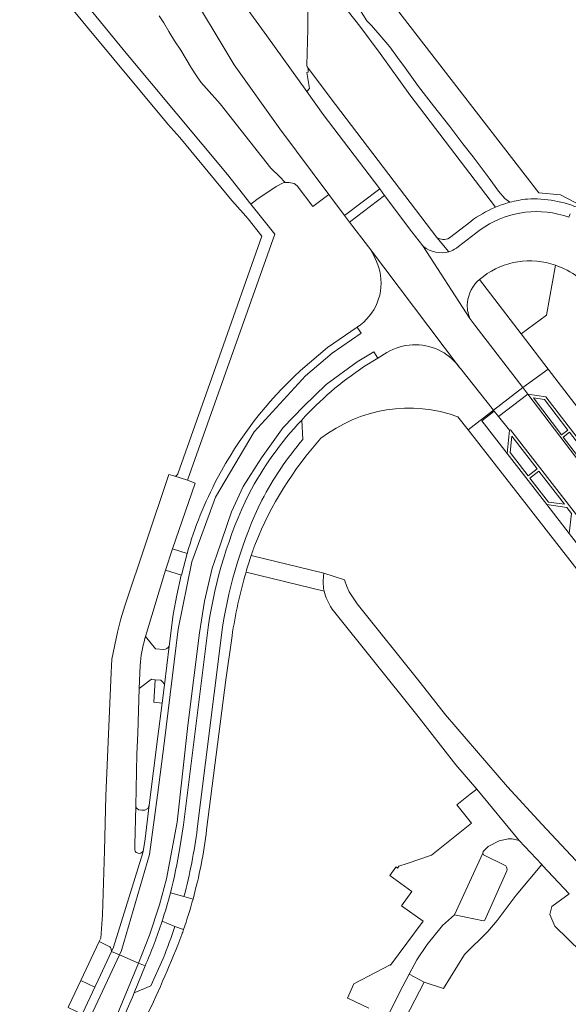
# Model space of a CAD drawing. Header units: metres. Extents: x 151213 to 156373, y 469495 to 475754.
# Tile 180 of 230: x 154174 to 154254, y 474197 to 474342. Entities that reach past the tile are written whole.
import ezdxf

# ---------------------------------------------------------------- set-up
doc = ezdxf.new("R2010")
doc.units = ezdxf.units.M
for name, color, linetype, lineweight in [('B-WE-OG-TERREIN_BEGROEID-GV', 252, 'Continuous', 18), ('B-WE-VH-GESLOTENVERHARDING_ASFALT-GV', 252, 'Continuous', 18), ('B-WE-VH-OPENVERHARDING-GV', 252, 'Continuous', 18), ('B-WE-VH-OPENVERHARDING_BETONELEMENT-GV', 252, 'Continuous', 18), ('B-WE-VH-OPENVERHARDING_BETONSTRAATSTEEN-GV', 252, 'Continuous', 18), ('B-WE-VH-OPENVERHARDING_SIERBESTRATING-GV', 252, 'Continuous', 18), ('B-WE-VH-OPENVERHARDING_STRAATBAKSTEEN-GV', 252, 'Continuous', 18), ('B-WE-VH-OPENVERHARDING_TEGEL-GV', 252, 'Continuous', 18)]:
    doc.layers.add(name, color=color, linetype=linetype, lineweight=lineweight)

msp = doc.modelspace()

# ---------------------------------------------------------------- linework, layer by layer
at = {"layer": 'B-WE-OG-TERREIN_BEGROEID-GV', "flags": 128}
for points in [[(154217.592, 474351.212), (154217.087, 474350.043), (154219.279, 474348.139), (154219.483, 474347.962), (154221.15, 474346.286), (154221.981, 474345.447), (154222.745, 474344.55), (154223.543, 474343.512), (154224.074, 474342.731), (154224.938, 474341.427), (154225.578, 474340.737), (154226.84, 474339.325), (154228.285, 474337.631), (154229.407, 474336.053), (154230.536, 474334.541), (154232.497, 474331.792), (154234.673, 474328.976), (154237.073, 474325.944), (154239.017, 474323.402), (154240.537, 474321.492), (154242.863, 474318.357), (154244.229, 474316.454), (154245.163, 474315.391), (154245.881, 474314.807)], [(154181.41, 474346.75), (154189.61, 474336.7), (154204.48, 474318.87), (154207.913, 474314.542), (154208.78, 474315.23), (154211.606, 474317.103), (154212.668, 474317.66), (154212.914, 474317.717), (154212.1, 474318.6), (154210.86, 474319.82), (154203.38, 474329.27), (154201.42, 474331.51), (154200.58, 474332.43), (154199.91, 474333.36), (154199.22, 474334.49), (154198.44, 474335.82), (154197.61, 474337.13), (154196.71, 474338.48), (154195.86, 474339.89), (154195.13, 474341.14), (154194.44, 474342.18)], [(154194.44, 474342.18), (154195.13, 474341.14), (154195.86, 474339.89), (154196.71, 474338.48), (154197.61, 474337.13), (154198.44, 474335.82), (154199.22, 474334.49), (154199.91, 474333.36), (154200.58, 474332.43), (154201.42, 474331.51), (154203.38, 474329.27), (154210.86, 474319.82), (154212.1, 474318.6), (154212.914, 474317.717), (154213.536, 474317.704), (154214.274, 474317.55), (154214.705, 474317.219), (154216.976, 474314.196), (154219.33, 474315.964), (154212.145, 474325.567), (154205.45, 474334.955), (154198.149, 474347.156)], [(154226.871, 474336.646), (154223.898, 474340.657), (154222.243, 474342.748), (154221.299, 474343.802), (154218.092, 474346.775)], [(154216.304, 474345.96), (154216.269, 474340.208), (154216.103, 474334.951), (154216.156, 474334.687), (154216.29, 474334.506), (154220.329, 474329.165), (154235.168, 474309.669)], [(154256.217, 474313.89), (154256.391, 474314.314), (154253.321, 474315.895), (154250.17, 474316.189), (154229.289, 474343.204), (154227.272, 474345.851)], [(154243.686, 474314.051), (154243.772, 474314.087), (154231.225, 474330.591), (154226.871, 474336.646)], [(154237.034, 474309.574), (154240.175, 474312.014)], [(154252.569, 474305.571), (154251.285, 474298.271), (154247.549, 474295.529), (154251.536, 474290.342), (154267.355, 474269.765), (154267.469, 474269.587)], [(154261.581, 474192.2), (154267.884, 474198.403), (154264.174, 474202.58), (154262.284, 474200.818), (154260.712, 474200.267), (154256.347, 474204.827), (154252.519, 474208.626), (154251.752, 474210.318), (154252.054, 474211.487), (154254.607, 474213.344), (154250.7, 474217.506), (154250.576, 474217.639), (154246.846, 474213.153), (154244.047, 474209.471), (154242.688, 474207.82), (154239.254, 474204.45), (154236.15, 474199.488), (154233.325, 474200.39), (154230.587, 474195.096)]]:
    msp.add_lwpolyline(points, dxfattribs=at)
at = {"layer": 'B-WE-OG-TERREIN_BEGROEID-GV'}
for points in [[(154245.881, 474314.807, -0.0397667), (154248.467, 474315.282)], [(154248.467, 474315.282, -0.1184318), (154256.217, 474313.89)], [(154240.175, 474312.014, -0.061942), (154243.686, 474314.051)], [(154235.168, 474309.669, 0.2781236), (154237.034, 474309.574)], [(154255.889, 474303.839, 0.0807461), (154252.569, 474305.571)]]:
    msp.add_lwpolyline(points, format="xyb", dxfattribs=at)
at = {"layer": 'B-WE-VH-GESLOTENVERHARDING_ASFALT-GV', "flags": 128}
for points in [[(154219.33, 474315.964), (154221.645, 474312.87), (154226.802, 474316.788), (154218.494, 474327.683), (154216.135, 474331.078), (154210.271, 474339.207), (154206.331, 474344.675), (154205.324, 474346.073), (154201.823, 474350.951), (154191.652, 474364.967), (154187.784, 474370.233), (154185.021, 474374.155), (154184.908, 474374.325), (154180.713, 474371.384), (154180.933, 474371.08), (154183.86, 474367.04), (154187.75, 474361.93), (154189.995, 474359.298), (154198.149, 474347.156), (154205.45, 474334.955), (154212.145, 474325.567)], [(154227.531, 474315.829), (154226.802, 474316.788), (154221.645, 474312.87), (154222.366, 474311.905)], [(154238.53, 474290.557), (154238.639, 474290.411), (154243.508, 474284.306), (154247.819, 474287.627), (154240.774, 474296.787), (154240.015, 474297.774), (154233.154, 474308.405), (154231.529, 474310.477), (154227.531, 474315.829), (154222.366, 474311.905), (154225.146, 474308.281)], [(154244.249, 474283.375), (154248.545, 474286.659), (154247.819, 474287.627), (154243.508, 474284.306), (154243.619, 474284.166)], [(154188.623, 474204.405), (154187.463, 474204.907), (154185.527, 474200.714), (154185.035, 474199.661), (154183.282, 474195.91), (154183.176, 474195.683), (154181.216, 474191.479), (154181.209, 474191.465), (154180.885, 474190.776), (154174.322, 474176.8), (154175.476, 474176.268)], [(154191.443, 474203.187), (154188.623, 474204.405), (154175.476, 474176.268), (154179.143, 474174.578), (154179.202, 474174.551), (154180.695, 474177.855), (154186.054, 474190.18)], [(154191.443, 474203.187), (154186.054, 474190.18), (154180.695, 474177.855), (154179.202, 474174.551), (154180.404, 474173.997), (154181.56, 474176.792), (154186.709, 474189.08), (154189.779, 474196.443), (154190.541, 474198.208), (154190.803, 474198.857), (154192.389, 474202.778)]]:
    msp.add_lwpolyline(points, close=True, dxfattribs=at)
for points in [[(154219.483, 474347.962), (154219.279, 474348.139), (154218.092, 474346.775), (154221.299, 474343.802), (154222.243, 474342.748), (154223.898, 474340.657), (154226.871, 474336.646), (154231.225, 474330.591), (154243.772, 474314.087)], [(154245.805, 474314.787), (154245.881, 474314.807), (154245.163, 474315.391), (154244.229, 474316.454), (154242.863, 474318.357), (154240.537, 474321.492), (154239.017, 474323.402), (154237.073, 474325.944), (154234.673, 474328.976), (154232.497, 474331.792), (154230.536, 474334.541), (154229.407, 474336.053), (154228.285, 474337.631), (154226.84, 474339.325), (154225.578, 474340.737), (154224.938, 474341.427), (154224.074, 474342.731), (154223.543, 474343.512), (154222.745, 474344.55), (154221.981, 474345.447), (154221.15, 474346.286), (154219.483, 474347.962)], [(154206.331, 474344.675), (154210.271, 474339.207), (154216.135, 474331.078), (154216.487, 474331.505), (154216.121, 474333.87), (154216.334, 474333.92), (154216.29, 474334.506), (154216.156, 474334.687), (154216.103, 474334.951), (154216.269, 474340.208), (154216.304, 474345.96)], [(154254.542, 474312.62), (154253.816, 474312.889), (154252.951, 474313.086)], [(154240.912, 474310.275), (154238.36, 474308.328), (154238.066, 474308.1)], [(154238.344, 474290.798), (154238.53, 474290.557), (154225.146, 474308.281)], [(154233.234, 474308.348), (154233.154, 474308.405), (154240.015, 474297.774)], [(154241.433, 474303.486), (154242.008, 474303.931)], [(154198.549, 474263.286), (154197.713, 474260.132), (154197.702, 474260.091), (154197.025, 474257.187), (154196.516, 474254.317), (154195.934, 474249.703), (154195.219, 474244.026), (154194.881, 474241.34), (154194.262, 474236.433), (154193.008, 474226.37), (154192.341, 474221.022), (154192.1, 474219.619), (154192.055, 474219.358), (154187.743, 474205.512), (154187.463, 474204.907), (154188.623, 474204.405), (154188.92, 474205.04), (154193.021, 474219.115), (154194.209, 474227.824), (154195.189, 474235.435), (154197.224, 474252.179), (154199.253, 474262.061), (154202.737, 474271.529), (154208.396, 474281.12), (154215.904, 474289.345), (154219.839, 474292.686), (154224.107, 474295.589), (154223.513, 474296.501)], [(154223.513, 474296.501), (154224.107, 474295.589), (154219.839, 474292.686), (154215.904, 474289.345), (154208.396, 474281.12), (154202.737, 474271.529), (154199.253, 474262.061), (154197.224, 474252.179), (154195.189, 474235.435), (154194.209, 474227.824), (154193.021, 474219.115), (154188.92, 474205.04), (154188.623, 474204.405)], [(154223.513, 474296.501), (154219.172, 474293.507), (154215.18, 474290.129)], [(154188.623, 474204.405), (154191.443, 474203.187), (154193.06, 474207.279), (154194.52, 474211.739), (154195.507, 474215.568), (154197.08, 474223.859), (154198.649, 474238.039), (154200.355, 474251.631), (154201.104, 474256.302), (154202.241, 474261.151), (154202.931, 474263.095), (154205.056, 474269.384), (154206.792, 474273.097), (154209.456, 474277.318), (154212.66, 474281.749), (154215.624, 474284.832), (154218.947, 474288.066), (154223.497, 474291.419), (154225.954, 474292.89), (154226.536, 474291.958), (154227.862, 474292.783)], [(154224.441, 474290.654), (154226.536, 474291.958), (154225.954, 474292.89), (154223.497, 474291.419), (154218.947, 474288.066), (154215.624, 474284.832), (154212.66, 474281.749), (154209.456, 474277.318), (154206.792, 474273.097), (154205.056, 474269.384), (154202.931, 474263.095), (154202.241, 474261.151), (154201.104, 474256.302), (154200.355, 474251.631), (154198.649, 474238.039), (154197.08, 474223.859), (154195.507, 474215.568), (154194.52, 474211.739), (154193.06, 474207.279), (154191.443, 474203.187), (154192.389, 474202.778)], [(154265.756, 474264.092), (154248.545, 474286.659), (154244.249, 474283.375)], [(154244.249, 474283.375), (154245.846, 474281.367), (154245.992, 474281.453), (154262.816, 474259.789)], [(154197.465, 474220.083), (154198.009, 474223.475), (154201.69, 474252.842)]]:
    msp.add_lwpolyline(points, dxfattribs=at)
at = {"layer": 'B-WE-VH-GESLOTENVERHARDING_ASFALT-GV'}
for points in [[(154243.772, 474314.087, -0.032506), (154245.805, 474314.787)], [(154252.951, 474313.086, 0.2321694), (154240.912, 474310.275)], [(154225.146, 474308.281, -0.1042075), (154226.807, 474304.702)], [(154236.927, 474307.564, -0.2507675), (154233.234, 474308.348)], [(154238.066, 474308.1, -0.0792356), (154236.927, 474307.564)], [(154242.008, 474303.931, -0.2526375), (154252.569, 474305.571)], [(154226.807, 474304.702, -0.3151305), (154223.513, 474296.501)], [(154252.569, 474305.571, -0.0807461), (154255.889, 474303.839)], [(154239.674, 474300.091, -0.1971004), (154241.433, 474303.486)], [(154240.015, 474297.774, -0.1178759), (154239.674, 474300.091)], [(154227.862, 474292.783, -0.244921), (154235.436, 474293.156)], [(154235.436, 474293.156, -0.1211421), (154238.344, 474290.798)], [(154215.18, 474290.129, 0.0848135), (154202.982, 474274.302)], [(154215.372, 474282.871, -0.0609996), (154224.441, 474290.654)], [(154207.593, 474271.987, -0.0671428), (154215.372, 474282.871)], [(154202.982, 474274.302, 0.0496512), (154198.549, 474263.286)], [(154201.69, 474252.842, -0.0754687), (154207.593, 474271.987)], [(154196.097, 474213.501, 0.02404), (154197.465, 474220.083)], [(154194.882, 474209.325, 0.015635), (154196.097, 474213.501)], [(154192.389, 474202.778, 0.0248427), (154194.882, 474209.325)]]:
    msp.add_lwpolyline(points, format="xyb", dxfattribs=at)
at = {"layer": 'B-WE-VH-OPENVERHARDING-GV', "flags": 128}
msp.add_lwpolyline([(154193.008, 474226.37), (154192.873, 474226.083), (154192.769, 474225.881), (154192.347, 474225.641), (154191.936, 474225.613), (154191.478, 474225.66), (154191.121, 474225.914), (154191.032, 474226.216), (154190.899, 474220.567), (154190.874, 474219.79), (154190.951, 474219.599), (154191.096, 474219.413), (154191.506, 474219.299), (154191.784, 474219.346), (154192.008, 474219.51), (154192.1, 474219.619), (154192.341, 474221.022)], close=True, dxfattribs=at)
at = {"layer": 'B-WE-VH-OPENVERHARDING_BETONELEMENT-GV', "flags": 128}
msp.add_lwpolyline([(154198.549, 474263.286), (154196.388, 474263.995), (154195.385, 474260.856), (154197.713, 474260.132)], close=True, dxfattribs=at)
at = {"layer": 'B-WE-VH-OPENVERHARDING_BETONSTRAATSTEEN-GV', "flags": 128}
for points in [[(154265.453, 474267.751), (154251.194, 474286.269), (154248.545, 474286.659), (154265.756, 474264.092)], [(154215.542, 474280.022), (154215.372, 474282.871)], [(154262.816, 474259.789), (154245.992, 474281.453), (154245.846, 474281.367), (154245.506, 474277.981), (154251.324, 474270.455), (154254.258, 474270.049), (154254.935, 474269.154), (154254.581, 474266.22), (154260.418, 474258.724), (154263.39, 474258.333), (154264.015, 474257.552), (154263.755, 474254.551)], [(154269.85, 474202.97), (154250.6, 474223.56), (154245.54, 474229.08), (154236.47, 474239.6), (154232.74, 474244.34), (154223.51, 474255.92), (154222.33, 474257.67), (154221.99, 474258.44), (154221.621, 474259.423), (154218.6, 474260.42), (154218.54, 474260.02), (154218.51, 474259.12), (154218.57, 474258.13), (154218.66, 474257.78), (154218.8, 474257.23), (154218.97, 474256.76), (154219.58, 474255.53), (154219.85, 474255.14), (154232.24, 474239.6), (154237.96, 474232.26), (154241.032, 474228.703), (154247.28, 474221.17), (154250.576, 474217.639), (154250.7, 474217.506), (154254.607, 474213.344)], [(154201.69, 474252.842), (154198.009, 474223.475), (154197.465, 474220.083)], [(154200.045, 474222.909), (154203.756, 474252.502)], [(154228.281, 474196.006), (154229.69, 474198.9), (154231.132, 474201.571), (154232.26, 474203.66), (154233.78, 474205.92), (154236.03, 474208.7), (154237.783, 474210.299), (154241.92, 474219.33), (154242, 474219.57), (154242.72, 474220.32), (154244.31, 474221.12), (154244.99, 474221.3), (154245.65, 474221.41), (154246.23, 474221.41), (154247.28, 474221.17), (154241.032, 474228.703), (154240.093, 474227.959), (154238.134, 474226.407), (154240.26, 474223.702), (154234.383, 474219.043), (154230.827, 474217.815), (154229.624, 474217.4), (154229.424, 474217.145), (154229.246, 474217.269), (154229.19, 474217.25), (154228.307, 474216.058), (154231.523, 474213.679), (154229.989, 474211.593), (154233.166, 474209.331), (154228.402, 474202.904), (154228.343, 474202.948), (154223, 474200.17), (154222.096, 474198.072), (154222.213, 474198.017), (154225.217, 474196.602)], [(154196.097, 474213.501), (154198.086, 474212.956)], [(154199.419, 474212.592), (154198.086, 474212.956), (154196.097, 474213.501)], [(154196.777, 474208.591), (154194.882, 474209.325)], [(154194.882, 474209.325), (154196.777, 474208.591)], [(154196.777, 474208.591), (154198.03, 474208.106)], [(154192.389, 474202.778), (154190.803, 474198.857), (154193.243, 474199.877), (154195.037, 474203.886)]]:
    msp.add_lwpolyline(points, dxfattribs=at)
for points in [[(154253.485, 474280.692), (154254.401, 474281.403), (154250.972, 474285.881), (154249.344, 474286.108)], [(154250.972, 474285.881), (154254.401, 474281.403), (154253.485, 474280.692), (154249.344, 474286.108)], [(154249.922, 474275.714), (154248.574, 474274.69), (154245.943, 474278.094), (154246.181, 474280.51)], [(154249.922, 474275.714), (154246.181, 474280.51), (154245.943, 474278.094), (154248.574, 474274.69)], [(154257.745, 474277.057), (154254.668, 474281.066), (154253.737, 474280.355), (154256.815, 474276.345)], [(154253.737, 474280.355), (154254.668, 474281.066), (154257.745, 474277.057), (154256.815, 474276.345)], [(154250.163, 474275.381), (154253.911, 474270.537), (154251.56, 474270.839), (154248.836, 474274.358)], [(154253.911, 474270.537), (154250.163, 474275.381), (154248.836, 474274.358), (154251.56, 474270.839)], [(154241.92, 474219.33), (154237.783, 474210.299), (154242.03, 474209.4), (154242.21, 474209.49), (154245.44, 474216.72), (154245.48, 474216.93), (154245.4, 474217.29), (154245.3, 474217.47), (154242.03, 474219.06)], [(154182.964, 474200.629), (154181.223, 474196.929), (154181.116, 474196.703), (154183.176, 474195.683), (154183.282, 474195.91), (154185.035, 474199.661)]]:
    msp.add_lwpolyline(points, close=True, dxfattribs=at)
at = {"layer": 'B-WE-VH-OPENVERHARDING_BETONSTRAATSTEEN-GV'}
for points in [[(154215.372, 474282.871, 0.0671428), (154207.593, 474271.987)], [(154209.522, 474271.118, -0.0557394), (154215.542, 474280.022)], [(154207.593, 474271.987, 0.0754687), (154201.69, 474252.842)], [(154203.756, 474252.502, -0.0745609), (154209.522, 474271.118)], [(154198.086, 474212.956, 0.0334469), (154200.045, 474222.909)], [(154197.465, 474220.083, -0.02404), (154196.097, 474213.501)], [(154196.097, 474213.501, -0.015635), (154194.882, 474209.325)], [(154198.03, 474208.106, 0.0167677), (154199.419, 474212.592)], [(154194.882, 474209.325, -0.0248427), (154192.389, 474202.778)], [(154195.037, 474203.886, 0.0165888), (154196.777, 474208.591)]]:
    msp.add_lwpolyline(points, format="xyb", dxfattribs=at)
at = {"layer": 'B-WE-VH-OPENVERHARDING_SIERBESTRATING-GV'}
msp.add_lwpolyline([(154252.569, 474305.571, 0.2526375), (154242.008, 474303.931)], format="xyb", dxfattribs=at)
at = {"layer": 'B-WE-VH-OPENVERHARDING_SIERBESTRATING-GV', "flags": 128}
for points in [[(154247.549, 474295.529), (154251.285, 474298.271), (154252.569, 474305.571)], [(154242.008, 474303.931), (154241.433, 474303.486), (154247.549, 474295.529)]]:
    msp.add_lwpolyline(points, dxfattribs=at)
at = {"layer": 'B-WE-VH-OPENVERHARDING_STRAATBAKSTEEN-GV', "flags": 128}
for points in [[(154192.365, 474250.832), (154192.45, 474251.114), (154195.385, 474260.856), (154196.388, 474263.995), (154199.747, 474273.604), (154198.598, 474274.041), (154196.609, 474274.658), (154195.868, 474274.896), (154195.72, 474274.453), (154189.44, 474255.618), (154188.853, 474253.694), (154188.321, 474251.759), (154187.53, 474247.8), (154187.411, 474245.819), (154186.634, 474227.725), (154186.427, 474219.649), (154186.121, 474210.256), (154185.893, 474206.857), (154185.653, 474206.347), (154187.204, 474205.59), (154187.322, 474205.477), (154187.434, 474205.242), (154187.463, 474204.907), (154187.743, 474205.512), (154192.055, 474219.358)], [(154218.6, 474260.42), (154207.96, 474262.998)], [(154207.198, 474260.552), (154218.66, 474257.78), (154218.57, 474258.13), (154218.51, 474259.12), (154218.54, 474260.02), (154218.6, 474260.42)], [(154195.153, 474249.192), (154193.912, 474249.324), (154192.45, 474251.114), (154192.365, 474250.832)], [(154195.219, 474244.026), (154195.934, 474249.703)], [(154192.055, 474219.358), (154192.1, 474219.619), (154192.008, 474219.51), (154191.784, 474219.346), (154191.506, 474219.299), (154191.096, 474219.413), (154190.951, 474219.599), (154190.874, 474219.79), (154190.899, 474220.567), (154191.032, 474226.216), (154191.17, 474233.868), (154191.326, 474236.92), (154191.503, 474243.473), (154191.659, 474246.88)], [(154191.659, 474246.88), (154191.503, 474243.473), (154193.337, 474244.833), (154193.88, 474244.772), (154194.7, 474244.681)]]:
    msp.add_lwpolyline(points, dxfattribs=at)
at = {"layer": 'B-WE-VH-OPENVERHARDING_STRAATBAKSTEEN-GV'}
for points in [[(154207.96, 474262.998, 0.0088952), (154207.198, 474260.552)], [(154191.659, 474246.88, -0.0506192), (154192.365, 474250.832)], [(154192.365, 474250.832, 0.0506192), (154191.659, 474246.88)], [(154195.934, 474249.703, -0.1982202), (154195.153, 474249.192)], [(154194.7, 474244.681, -0.1702441), (154195.219, 474244.026)]]:
    msp.add_lwpolyline(points, format="xyb", dxfattribs=at)
at = {"layer": 'B-WE-VH-OPENVERHARDING_TEGEL-GV', "flags": 128}
for points in [[(154198.598, 474274.041), (154211.415, 474310.146), (154209.863, 474312.086), (154207.913, 474314.542), (154204.48, 474318.87), (154189.61, 474336.7), (154181.41, 474346.75), (154172.749, 474357.21), (154172.217, 474357.845), (154171.995, 474358.109)], [(154171.581, 474357.627), (154172.314, 474356.778), (154171.34, 474355.81), (154183.961, 474340.461), (154195.509, 474326.504), (154195.715, 474326.274), (154197.483, 474324.301), (154205.101, 474315.062), (154206.755, 474313.198), (154207.49, 474312.37), (154209.514, 474309.822), (154203.317, 474292.248), (154197.187, 474274.978)], [(154236.927, 474307.564), (154235.168, 474309.669), (154220.329, 474329.165), (154216.29, 474334.506), (154216.334, 474333.92), (154216.121, 474333.87), (154216.487, 474331.505), (154216.135, 474331.078), (154218.494, 474327.683)], [(154218.494, 474327.683), (154226.802, 474316.788), (154227.531, 474315.829), (154231.529, 474310.477), (154233.154, 474308.405), (154233.234, 474308.348)], [(154245.881, 474314.807), (154245.805, 474314.787)], [(154243.772, 474314.087), (154243.686, 474314.051)], [(154240.175, 474312.014), (154237.034, 474309.574)], [(154252.951, 474313.086), (154253.816, 474312.889), (154254.542, 474312.62), (154254.751, 474313.132)], [(154235.168, 474309.669), (154236.927, 474307.564)], [(154238.066, 474308.1), (154238.36, 474308.328), (154240.912, 474310.275)], [(154240.015, 474297.774), (154240.774, 474296.787), (154247.819, 474287.627), (154251.536, 474290.342), (154247.549, 474295.529), (154241.433, 474303.486)], [(154227.862, 474292.783), (154226.536, 474291.958), (154224.441, 474290.654)], [(154238.264, 474283.357), (154239.769, 474281.421), (154243.508, 474284.306), (154238.639, 474290.411)], [(154238.639, 474290.411), (154238.53, 474290.557), (154238.344, 474290.798)], [(154267.469, 474269.587), (154267.355, 474269.765), (154251.536, 474290.342), (154247.819, 474287.627), (154248.545, 474286.659), (154251.194, 474286.269), (154265.453, 474267.751)], [(154263.755, 474254.551), (154260.418, 474258.724), (154254.581, 474266.22), (154251.324, 474270.455), (154245.506, 474277.981), (154241.807, 474282.761), (154243.619, 474284.166), (154243.508, 474284.306), (154239.769, 474281.421), (154262.316, 474252.514)], [(154215.372, 474282.871), (154215.542, 474280.022)], [(154196.609, 474274.658), (154198.598, 474274.041)], [(154203.756, 474252.502), (154200.045, 474222.909)], [(154201.414, 474222.735), (154204.22, 474244.73), (154205.146, 474251.208)], [(154193.88, 474244.772), (154193.677, 474241.474), (154194.881, 474241.34), (154195.219, 474244.026)], [(154194.7, 474244.681), (154193.88, 474244.772)], [(154198.086, 474212.956), (154199.419, 474212.592)], [(154198.03, 474208.106), (154196.777, 474208.591)], [(154195.037, 474203.886), (154193.243, 474199.877), (154190.803, 474198.857), (154190.541, 474198.208), (154189.779, 474196.443)]]:
    msp.add_lwpolyline(points, dxfattribs=at)
at = {"layer": 'B-WE-VH-OPENVERHARDING_TEGEL-GV'}
for points in [[(154245.805, 474314.787, 0.032506), (154243.772, 474314.087)], [(154248.467, 474315.282, 0.0397667), (154245.881, 474314.807)], [(154256.217, 474313.89, 0.1184318), (154248.467, 474315.282)], [(154243.686, 474314.051, 0.061942), (154240.175, 474312.014)], [(154240.912, 474310.275, -0.2321694), (154252.951, 474313.086)], [(154237.034, 474309.574, -0.2781236), (154235.168, 474309.669)], [(154233.234, 474308.348, 0.2507675), (154236.927, 474307.564)], [(154236.927, 474307.564, 0.0792356), (154238.066, 474308.1)], [(154241.433, 474303.486, 0.1971004), (154239.674, 474300.091)], [(154239.674, 474300.091, 0.1178759), (154240.015, 474297.774)], [(154235.436, 474293.156, 0.244921), (154227.862, 474292.783)], [(154238.344, 474290.798, 0.1211421), (154235.436, 474293.156)], [(154224.441, 474290.654, 0.0609996), (154215.372, 474282.871)], [(154218.18, 474280.186, -0.2566727), (154238.264, 474283.357)], [(154208.566, 474264.746, -0.0877207), (154218.18, 474280.186)], [(154215.542, 474280.022, 0.0557394), (154209.522, 474271.118)], [(154197.187, 474274.978, -0.4051742), (154196.609, 474274.658)], [(154209.522, 474271.118, 0.0745609), (154203.756, 474252.502)], [(154207.96, 474262.998, -0.0068366), (154208.566, 474264.746)], [(154207.198, 474260.552, -0.0088952), (154207.96, 474262.998)], [(154205.146, 474251.208, -0.0340362), (154207.198, 474260.552)], [(154195.219, 474244.026, 0.1702441), (154194.7, 474244.681)], [(154200.045, 474222.909, -0.0334469), (154198.086, 474212.956)], [(154199.419, 474212.592, 0.0363877), (154201.414, 474222.735)], [(154196.777, 474208.591, -0.0165888), (154195.037, 474203.886)], [(154197.778, 474207.388, 0.00248), (154198.03, 474208.106)], [(154192.553, 474195.291, 0.0210453), (154197.778, 474207.388)]]:
    msp.add_lwpolyline(points, format="xyb", dxfattribs=at)
at = {"layer": 'B-WE-VH-OPENVERHARDING_TEGEL-GV', "flags": 128}
for points in [[(154187.463, 474204.907), (154187.434, 474205.242), (154187.322, 474205.477), (154187.204, 474205.59), (154185.653, 474206.347), (154182.964, 474200.629), (154185.035, 474199.661), (154185.527, 474200.714)], [(154233.325, 474200.39), (154231.132, 474201.571), (154229.69, 474198.9), (154228.281, 474196.006), (154226.977, 474192.445), (154223.37, 474184.76), (154220.523, 474178.709), (154222.259, 474177.922), (154230.587, 474195.096)]]:
    msp.add_lwpolyline(points, close=True, dxfattribs=at)

doc.saveas('drawing.dxf')
